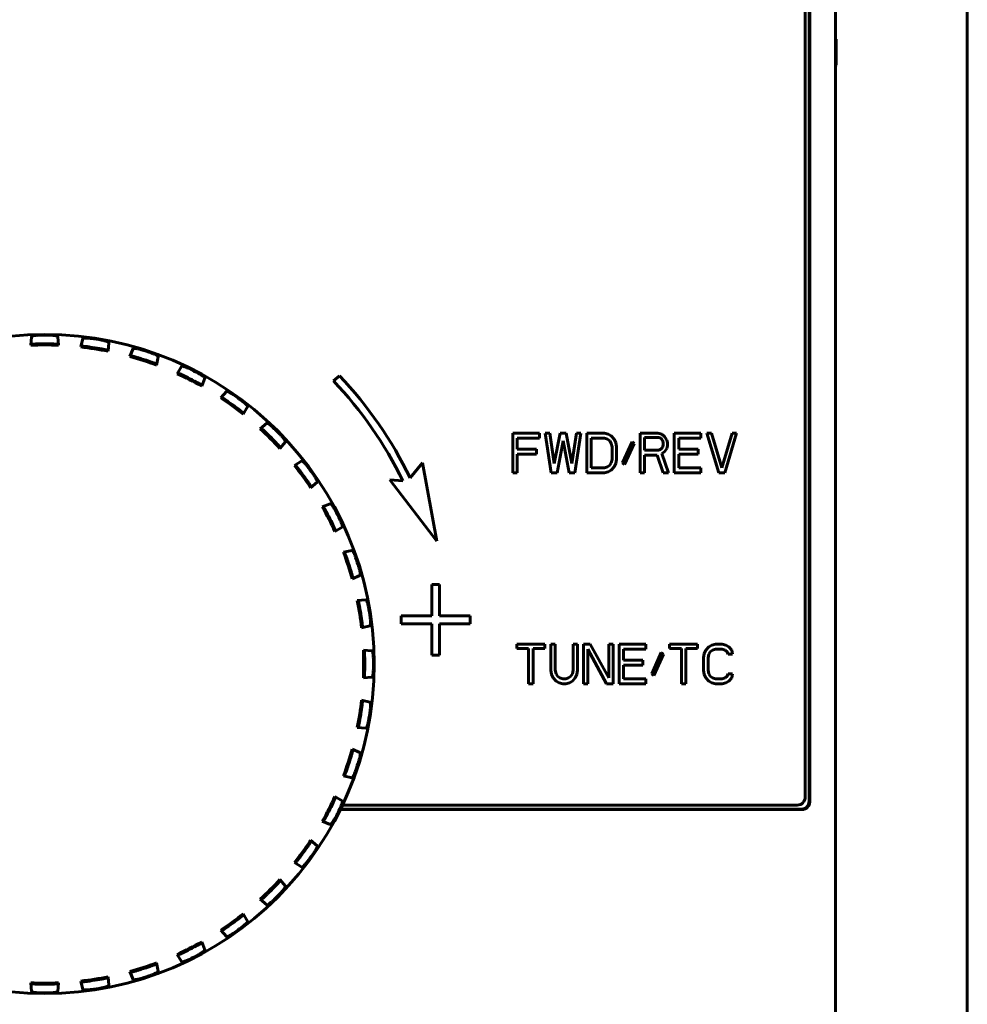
# Model space of a CAD drawing. Header units: millimetres. Extents: x 0 to 594, y 0 to 420.
# Tile 6 of 22: x 176 to 194, y 255 to 273. Entities that reach past the tile are written whole.
import ezdxf

# ---------------------------------------------------------------- set-up
doc = ezdxf.new("R2010")
doc.units = ezdxf.units.MM
doc.linetypes.add('K5LT_BASIC', pattern=[0])
doc.layers.add('Системный слой', color=7, linetype='Continuous')

msp = doc.modelspace()

# ---------------------------------------------------------------- linework, layer by layer
at = {"layer": 'Системный слой', "color": 150, "linetype": 'K5LT_BASIC', "lineweight": 60, "true_color": 0x0080ff}
for p, q in [((194.1177, 232.9625), (194.1177, 290.4625)), ((191.6177, 235.7625), (191.6177, 280.1126)), ((191.0427, 258.4875), (191.0427, 279.5375)), ((191.1177, 258.4125), (191.1177, 279.6126)), ((191.1286, 258.4016), (191.1286, 279.6235)), ((191.6176, 272.8604), (191.6328, 272.8602)), ((191.6177, 272.8677), (191.6328, 272.8602)), ((191.6328, 272.8602), (191.6328, 272.3649)), ((191.6328, 272.3649), (191.6176, 272.3646)), ((191.6177, 272.3574), (191.6328, 272.3649)), ((176.3684, 267.2189), (176.3546, 267.0569)), ((176.8808, 267.0569), (176.8671, 267.2189)), ((177.3423, 267.1815), (177.3034, 267.0236)), ((176.3546, 267.0569), (176.3718, 267.0756)), ((176.8636, 267.0756), (176.8808, 267.0569)), ((177.3034, 267.0236), (177.3233, 267.0394)), ((177.8231, 266.9413), (177.8349, 267.1035)), ((178.2984, 266.9922), (178.2353, 266.8423)), ((177.809, 266.9625), (177.8231, 266.9413)), ((178.2353, 266.8423), (178.2574, 266.8548)), ((178.7727, 266.8381), (178.7358, 266.6797)), ((178.7358, 266.6797), (178.7251, 266.7028)), ((179.1273, 266.5175), (179.2132, 266.6557)), ((179.1512, 266.5264), (179.1273, 266.5175)), ((179.6575, 266.4293), (179.5962, 266.2786)), ((182.2079, 266.4769), (182.0927, 266.3803)), ((179.5962, 266.2786), (179.5893, 266.3031)), ((179.9576, 266.0572), (180.064, 266.1802)), ((179.9826, 266.0622), (179.9576, 266.0572)), ((180.4675, 265.8871), (180.3833, 265.7478)), ((180.3833, 265.7478), (180.3804, 265.7731)), ((180.7056, 265.4726), (180.83, 265.5774)), ((180.7311, 265.4736), (180.7056, 265.4726)), ((186.0005, 265.3875), (185.4943, 265.3875)), ((185.4943, 265.3875), (185.4943, 264.6375)), ((185.5786, 265.2918), (186.0005, 265.2918)), ((185.5786, 265.0843), (185.5786, 265.2918)), ((186.0005, 265.2918), (186.0005, 265.3875)), ((186.1974, 265.3875), (186.113, 265.3875)), ((186.113, 265.3875), (186.2255, 264.6375)), ((186.2818, 264.8131), (186.1974, 265.3875)), ((186.3943, 265.3875), (186.2818, 264.8131)), ((186.5068, 265.3875), (186.3943, 265.3875)), ((186.6193, 264.8131), (186.5068, 265.3875)), ((186.7036, 265.3875), (186.6193, 264.8131)), ((186.6755, 264.6375), (186.788, 265.3875)), ((186.788, 265.3875), (186.7036, 265.3875)), ((186.9005, 265.3875), (186.9005, 264.6375)), ((187.238, 265.3875), (186.9005, 265.3875)), ((186.9849, 265.2918), (187.238, 265.2918)), ((186.9849, 264.7333), (186.9849, 265.2918)), ((187.3083, 265.3716), (187.238, 265.3875)), ((187.238, 265.2918), (187.2943, 265.2758)), ((187.3646, 265.3397), (187.3083, 265.3716)), ((187.4208, 265.2758), (187.3646, 265.3397)), ((187.913, 265.3875), (187.913, 264.6375)), ((188.2505, 265.3875), (187.913, 265.3875)), ((187.9974, 265.0684), (187.9974, 265.3078)), ((187.9974, 265.3078), (188.2646, 265.3078)), ((188.3208, 265.3716), (188.2505, 265.3875)), ((188.2646, 265.3078), (188.3068, 265.2918)), ((188.3068, 265.2918), (188.3349, 265.2599)), ((188.3771, 265.3237), (188.3208, 265.3716)), ((188.4193, 265.2599), (188.3771, 265.3237)), ((189.0661, 265.3875), (188.5599, 265.3875)), ((188.5599, 265.3875), (188.5599, 264.6375)), ((188.6443, 265.2918), (189.0661, 265.2918)), ((188.6443, 265.0843), (188.6443, 265.2918)), ((189.0661, 265.2918), (189.0661, 265.3875)), ((189.1786, 265.3875), (189.4036, 264.6375)), ((189.263, 265.3875), (189.1786, 265.3875)), ((189.4599, 264.7333), (189.263, 265.3875)), ((189.6568, 265.3875), (189.4599, 264.7333)), ((189.5161, 264.6375), (189.7411, 265.3875)), ((189.7411, 265.3875), (189.6568, 265.3875)), ((181.1826, 265.2248), (181.0777, 265.1005)), ((181.0777, 265.1005), (181.0788, 265.1259)), ((186.338, 264.6375), (186.4505, 265.2439)), ((186.4505, 265.2439), (186.563, 264.6375)), ((187.2943, 265.2758), (187.3365, 265.2439)), ((187.3365, 265.2439), (187.3646, 265.1961)), ((187.3646, 265.1961), (187.3786, 265.1322)), ((187.3786, 265.1322), (187.3786, 264.8929)), ((187.449, 265.212), (187.4208, 265.2758)), ((187.463, 265.1322), (187.449, 265.212)), ((187.463, 264.8929), (187.463, 265.1322)), ((187.7583, 265.228), (187.5755, 264.829)), ((187.6177, 264.7971), (187.8005, 265.1961)), ((187.8005, 265.1961), (187.7583, 265.228)), ((188.3349, 265.1163), (188.3068, 265.0843)), ((188.3349, 265.2599), (188.349, 265.212)), ((188.349, 265.1641), (188.3349, 265.1163)), ((188.349, 265.212), (188.349, 265.1641)), ((188.3771, 265.0365), (188.4193, 265.1003)), ((188.4333, 265.212), (188.4193, 265.2599)), ((188.4193, 265.1003), (188.4333, 265.1482)), ((188.4333, 265.1482), (188.4333, 265.212)), ((185.9443, 265.0843), (185.5786, 265.0843)), ((185.5786, 264.9886), (185.9443, 264.9886)), ((185.5786, 264.6375), (185.5786, 264.9886)), ((185.9443, 264.9886), (185.9443, 265.0843)), ((188.2646, 265.0684), (187.9974, 265.0684)), ((187.9974, 264.9726), (188.2365, 264.9726)), ((187.9974, 264.6375), (187.9974, 264.9726)), ((188.2365, 264.9726), (188.349, 264.6375)), ((188.3068, 265.0843), (188.2646, 265.0684)), ((188.3208, 265.0046), (188.3771, 265.0365)), ((188.4474, 264.6375), (188.3208, 265.0046)), ((189.0099, 265.0843), (188.6443, 265.0843)), ((188.6443, 264.7333), (188.6443, 264.9886)), ((188.6443, 264.9886), (189.0099, 264.9886)), ((189.0099, 264.9886), (189.0099, 265.0843)), ((181.353, 264.7782), (181.4922, 264.8623)), ((181.3783, 264.7752), (181.353, 264.7782)), ((183.7827, 264.8241), (183.5477, 264.5441)), ((184.0527, 263.3413), (183.7827, 264.8241)), ((187.238, 264.7333), (186.9849, 264.7333)), ((187.2943, 264.7492), (187.238, 264.7333)), ((187.3365, 264.7812), (187.2943, 264.7492)), ((187.3646, 264.829), (187.3365, 264.7812)), ((187.3786, 264.8929), (187.3646, 264.829)), ((187.3646, 264.6854), (187.4208, 264.7492)), ((187.4208, 264.7492), (187.449, 264.8131)), ((187.449, 264.8131), (187.463, 264.8929)), ((187.5755, 264.829), (187.6177, 264.7971)), ((189.0661, 264.7333), (188.6443, 264.7333)), ((189.0661, 264.6375), (189.0661, 264.7333)), ((185.4943, 264.6375), (185.5786, 264.6375)), ((186.2255, 264.6375), (186.338, 264.6375)), ((186.563, 264.6375), (186.6755, 264.6375)), ((186.9005, 264.6375), (187.238, 264.6375)), ((187.238, 264.6375), (187.3083, 264.6535)), ((187.3083, 264.6535), (187.3646, 264.6854)), ((187.913, 264.6375), (187.9974, 264.6375)), ((188.349, 264.6375), (188.4474, 264.6375)), ((188.5599, 264.6375), (189.0661, 264.6375)), ((189.4036, 264.6375), (189.5161, 264.6375)), ((181.6623, 264.3524), (181.7854, 264.4588)), ((181.6673, 264.3774), (181.6623, 264.3524)), ((183.1619, 264.5056), (184.0527, 263.3413)), ((183.4095, 264.4853), (183.1619, 264.5056)), ((182.0344, 264.0524), (181.8838, 263.9911)), ((181.8838, 263.9911), (181.9083, 263.9842)), ((182.1227, 263.5222), (182.2609, 263.608)), ((182.1315, 263.546), (182.1227, 263.5222)), ((182.4433, 263.1676), (182.2849, 263.1306)), ((182.2849, 263.1306), (182.308, 263.12)), ((182.4475, 262.6301), (182.5974, 262.6933)), ((182.46, 262.6523), (182.4475, 262.6301)), ((184.1056, 262.5212), (183.9598, 262.5212)), ((183.9598, 262.5212), (183.9598, 261.9254)), ((184.1056, 261.9254), (184.1056, 262.5212)), ((182.7087, 262.2297), (182.5465, 262.218)), ((182.5465, 262.218), (182.5676, 262.2039)), ((183.3765, 261.9254), (183.3765, 261.7765)), ((183.9598, 261.9254), (183.3765, 261.9254)), ((184.689, 261.9254), (184.1056, 261.9254)), ((184.689, 261.7765), (184.689, 261.9254)), ((183.3765, 261.7765), (183.9598, 261.7765)), ((183.9598, 261.7765), (183.9598, 261.1808)), ((184.1056, 261.1808), (184.1056, 261.7765)), ((184.1056, 261.7765), (184.689, 261.7765)), ((182.6288, 261.6982), (182.7867, 261.7371)), ((182.6446, 261.7182), (182.6288, 261.6982)), ((185.5716, 261.3875), (185.5716, 261.3078)), ((186.106, 261.3875), (185.5716, 261.3875)), ((186.106, 261.3078), (186.106, 261.3875)), ((186.2185, 261.3875), (186.2185, 260.8929)), ((186.3029, 261.3875), (186.2185, 261.3875)), ((186.3029, 260.8929), (186.3029, 261.3875)), ((186.7247, 261.3875), (186.6404, 261.3875)), ((186.6404, 261.3875), (186.6404, 260.8929)), ((186.7247, 260.8929), (186.7247, 261.3875)), ((186.8372, 261.3875), (186.8372, 260.6375)), ((186.9638, 261.3875), (186.8372, 261.3875)), ((187.3154, 260.7492), (186.9638, 261.3875)), ((187.3997, 261.3875), (187.3154, 261.3875)), ((187.3154, 261.3875), (187.3154, 260.7492)), ((187.3997, 260.6375), (187.3997, 261.3875)), ((187.5122, 261.3875), (187.5122, 260.6375)), ((188.0185, 261.3875), (187.5122, 261.3875)), ((188.0185, 261.2918), (188.0185, 261.3875)), ((188.4685, 261.3875), (188.4685, 261.3078)), ((189.0029, 261.3875), (188.4685, 261.3875)), ((189.0029, 261.3078), (189.0029, 261.3875)), ((189.2701, 261.3716), (189.2138, 261.3397)), ((189.3404, 261.3875), (189.2701, 261.3716)), ((189.4669, 261.3875), (189.3404, 261.3875)), ((189.5372, 261.3716), (189.4669, 261.3875)), ((189.5935, 261.3397), (189.5372, 261.3716)), ((182.662, 261.2757), (182.6807, 261.2584)), ((182.8241, 261.2619), (182.662, 261.2757)), ((183.9598, 261.1808), (184.1056, 261.1808)), ((185.5716, 261.3078), (185.7966, 261.3078)), ((185.7966, 261.3078), (185.7966, 260.6375)), ((185.881, 261.3078), (186.106, 261.3078)), ((185.881, 260.6375), (185.881, 261.3078)), ((186.9216, 261.2918), (187.2732, 260.6375)), ((186.9216, 260.6375), (186.9216, 261.2918)), ((187.5966, 261.2918), (188.0185, 261.2918)), ((187.5966, 261.0843), (187.5966, 261.2918)), ((188.3138, 261.228), (188.131, 260.829)), ((188.1732, 260.7971), (188.356, 261.1961)), ((188.356, 261.1961), (188.3138, 261.228)), ((188.4685, 261.3078), (188.6935, 261.3078)), ((188.6935, 261.3078), (188.6935, 260.6375)), ((188.7779, 260.6375), (188.7779, 261.3078)), ((188.7779, 261.3078), (189.0029, 261.3078)), ((189.1294, 261.212), (189.1154, 261.1322)), ((189.1576, 261.2758), (189.1294, 261.212)), ((189.2138, 261.3397), (189.1576, 261.2758)), ((189.1997, 261.1322), (189.2138, 261.1961)), ((189.2138, 261.1961), (189.2419, 261.2439)), ((189.2419, 261.2439), (189.2841, 261.2758)), ((189.2841, 261.2758), (189.3404, 261.2918)), ((189.3404, 261.2918), (189.4669, 261.2918)), ((189.4669, 261.2918), (189.5232, 261.2758)), ((189.5232, 261.2758), (189.5654, 261.2439)), ((189.5654, 261.2439), (189.5794, 261.1961)), ((189.5794, 261.1961), (189.6638, 261.1961)), ((189.6497, 261.2758), (189.5935, 261.3397)), ((189.6638, 261.1961), (189.6497, 261.2758)), ((187.9622, 261.0843), (187.5966, 261.0843)), ((187.9622, 260.9886), (187.9622, 261.0843)), ((189.1154, 261.1322), (189.1154, 260.8929)), ((189.1997, 260.8929), (189.1997, 261.1322)), ((186.2185, 260.8929), (186.2326, 260.8131)), ((186.2326, 260.8131), (186.2607, 260.7492)), ((186.3169, 260.829), (186.3029, 260.8929)), ((186.3451, 260.7812), (186.3169, 260.829)), ((186.6263, 260.829), (186.5982, 260.7812)), ((186.6404, 260.8929), (186.6263, 260.829)), ((186.6826, 260.7492), (186.7107, 260.8131)), ((186.7107, 260.8131), (186.7247, 260.8929)), ((187.5966, 260.9886), (187.9622, 260.9886)), ((187.5966, 260.7333), (187.5966, 260.9886)), ((188.131, 260.829), (188.1732, 260.7971)), ((189.1154, 260.8929), (189.1294, 260.8131)), ((189.1294, 260.8131), (189.1576, 260.7492)), ((189.2138, 260.829), (189.1997, 260.8929)), ((189.2419, 260.7812), (189.2138, 260.829)), ((189.5794, 260.829), (189.5654, 260.7812)), ((189.6638, 260.829), (189.5794, 260.829)), ((189.6497, 260.7492), (189.6638, 260.829)), ((182.662, 260.7494), (182.6807, 260.7667)), ((182.8241, 260.7632), (182.662, 260.7494)), ((185.7966, 260.6375), (185.881, 260.6375)), ((186.2607, 260.7492), (186.3169, 260.6854)), ((186.3169, 260.6854), (186.3732, 260.6535)), ((186.3872, 260.7492), (186.3451, 260.7812)), ((186.3732, 260.6535), (186.4435, 260.6375)), ((186.4435, 260.7333), (186.3872, 260.7492)), ((186.4997, 260.7333), (186.4435, 260.7333)), ((186.4435, 260.6375), (186.4997, 260.6375)), ((186.556, 260.7492), (186.4997, 260.7333)), ((186.4997, 260.6375), (186.5701, 260.6535)), ((186.5982, 260.7812), (186.556, 260.7492)), ((186.5701, 260.6535), (186.6263, 260.6854)), ((186.6263, 260.6854), (186.6826, 260.7492)), ((186.8372, 260.6375), (186.9216, 260.6375)), ((187.2732, 260.6375), (187.3997, 260.6375)), ((187.5122, 260.6375), (188.0185, 260.6375)), ((188.0185, 260.7333), (187.5966, 260.7333)), ((188.0185, 260.6375), (188.0185, 260.7333)), ((188.6935, 260.6375), (188.7779, 260.6375)), ((189.1576, 260.7492), (189.2138, 260.6854)), ((189.2138, 260.6854), (189.2701, 260.6535)), ((189.2841, 260.7492), (189.2419, 260.7812)), ((189.2701, 260.6535), (189.3404, 260.6375)), ((189.3404, 260.7333), (189.2841, 260.7492)), ((189.4669, 260.7333), (189.3404, 260.7333)), ((189.3404, 260.6375), (189.4669, 260.6375)), ((189.5232, 260.7492), (189.4669, 260.7333)), ((189.4669, 260.6375), (189.5372, 260.6535)), ((189.5654, 260.7812), (189.5232, 260.7492)), ((189.5372, 260.6535), (189.5935, 260.6854)), ((189.5935, 260.6854), (189.6497, 260.7492)), ((182.6446, 260.3069), (182.6288, 260.3269)), ((182.6288, 260.3269), (182.7867, 260.2879)), ((182.5465, 259.8071), (182.5676, 259.8212)), ((182.7087, 259.7954), (182.5465, 259.8071)), ((182.46, 259.3728), (182.4475, 259.395)), ((182.4475, 259.395), (182.5974, 259.3318)), ((182.2849, 258.8945), (182.308, 258.9051)), ((182.4433, 258.8575), (182.2849, 258.8945)), ((182.1227, 258.5029), (182.2609, 258.4171)), ((182.1315, 258.4791), (182.1227, 258.5029)), ((182.2248, 258.2516), (190.9786, 258.2516)), ((182.2302, 258.2625), (190.9677, 258.2625)), ((182.2663, 258.3375), (190.8927, 258.3375)), ((181.8838, 258.034), (181.9083, 258.0409)), ((182.0344, 257.9727), (181.8838, 258.034)), ((181.6673, 257.6477), (181.6623, 257.6726)), ((181.6623, 257.6726), (181.7854, 257.5662)), ((181.3783, 257.2499), (181.353, 257.2469)), ((181.353, 257.2469), (181.4922, 257.1628)), ((181.0777, 256.9246), (181.0788, 256.8992)), ((181.1826, 256.8003), (181.0777, 256.9246)), ((180.7311, 256.5515), (180.7056, 256.5525)), ((180.7056, 256.5525), (180.83, 256.4476)), ((180.3833, 256.2772), (180.3804, 256.252)), ((180.4675, 256.138), (180.3833, 256.2772)), ((179.9576, 255.9679), (180.064, 255.8449)), ((179.9826, 255.9629), (179.9576, 255.9679)), ((179.5962, 255.7465), (179.5893, 255.722)), ((179.6575, 255.5958), (179.5962, 255.7465)), ((179.1512, 255.4987), (179.1273, 255.5076)), ((179.1273, 255.5076), (179.2132, 255.3694)), ((178.7358, 255.3454), (178.7251, 255.3222)), ((178.7727, 255.187), (178.7358, 255.3454)), ((177.809, 255.0626), (177.8231, 255.0838)), ((177.8231, 255.0838), (177.8349, 254.9216)), ((178.2984, 255.0329), (178.2353, 255.1827)), ((178.2353, 255.1827), (178.2574, 255.1703)), ((176.3684, 254.8061), (176.3546, 254.9682)), ((176.3546, 254.9682), (176.3718, 254.9495)), ((176.8636, 254.9495), (176.8808, 254.9682)), ((176.8808, 254.9682), (176.8671, 254.8061)), ((177.3034, 255.0015), (177.3233, 254.9857)), ((177.3423, 254.8435), (177.3034, 255.0015))]:
    msp.add_line(p, q, dxfattribs=at)
msp.add_circle((176.6177, 261.0125), 6.25, dxfattribs=at)
for centre, radius, start, end in [((176.6177, 261.0125), 6.2349, 89.07132, 90.92868), ((176.6177, 261.0125), 6.2349, 80.07132, 81.92868), ((176.6177, 261.0125), 6.05, 87.50735, 92.49265), ((176.6177, 261.0125), 6.0706, 89.08355, 90.91645), ((176.6177, 261.0125), 6.05, 78.50735, 83.49265), ((176.6177, 261.0125), 6.0706, 80.08355, 81.91645), ((176.6177, 261.0125), 6.2349, 71.07132, 72.92868), ((176.6177, 261.0125), 6.05, 69.50735, 74.49265), ((176.6177, 261.0125), 6.0706, 71.08355, 72.91645), ((176.6177, 261.0125), 6.2349, 62.07132, 63.92868), ((176.6177, 261.0125), 6.05, 60.50735, 65.49265), ((176.6177, 261.0125), 6.0706, 62.08355, 63.91645), ((176.7277, 261.2474), 7.575, 25.79852, 43.6598), ((176.7277, 261.2474), 7.425, 25.85465, 43.73384), ((176.6177, 261.0125), 6.05, 51.50735, 56.49265), ((176.6177, 261.0125), 6.2349, 53.07132, 54.92868), ((176.6177, 261.0125), 6.0706, 53.08355, 54.91645), ((176.6177, 261.0125), 6.05, 42.50735, 47.49265), ((176.6177, 261.0125), 6.2349, 44.07132, 45.92868), ((176.6177, 261.0125), 6.0706, 44.08355, 45.91645), ((176.6177, 261.0125), 6.05, 33.50735, 38.49265), ((176.6177, 261.0125), 6.2349, 35.07132, 36.92868), ((176.6177, 261.0125), 6.0706, 35.08355, 36.91645), ((176.6177, 261.0125), 6.05, 24.50735, 29.49265), ((176.6177, 261.0125), 6.0706, 26.08355, 27.91645), ((176.6177, 261.0125), 6.2349, 26.07132, 27.92868), ((176.6177, 261.0125), 6.05, 15.50735, 20.49265), ((176.6177, 261.0125), 6.0706, 17.08355, 18.91645), ((176.6177, 261.0125), 6.2349, 17.07132, 18.92868), ((176.6177, 261.0125), 6.05, 6.50735, 11.49265), ((176.6177, 261.0125), 6.0706, 8.08355, 9.91645), ((176.6177, 261.0125), 6.2349, 8.07132, 9.92868), ((176.6177, 261.0125), 6.05, 357.50735, 2.49265), ((176.6177, 261.0125), 6.0706, 359.08355, 0.91645), ((176.6177, 261.0125), 6.2349, 359.07132, 0.92868), ((176.6177, 261.0125), 6.05, 348.50735, 353.49265), ((176.6177, 261.0125), 6.0706, 350.08355, 351.91645), ((176.6177, 261.0125), 6.2349, 350.07132, 351.92868), ((176.6177, 261.0125), 6.05, 339.50735, 344.49265), ((176.6177, 261.0125), 6.0706, 341.08355, 342.91645), ((176.6177, 261.0125), 6.2349, 341.07132, 342.92868), ((176.6177, 261.0125), 6.05, 330.50735, 335.49265), ((190.8927, 258.4875), 0.15, 270, 0), ((176.6177, 261.0125), 6.0706, 332.08355, 333.91645), ((176.6177, 261.0125), 6.2349, 332.07132, 333.92868), ((176.6177, 261.0125), 6.05, 324, 326.49265), ((176.6177, 261.0125), 6.05, 321.50735, 324), ((176.6177, 261.0125), 6.0706, 323.08355, 324.91645), ((176.6177, 261.0125), 6.2349, 323.07132, 324), ((176.6177, 261.0125), 6.2349, 324, 324.92868), ((176.6177, 261.0125), 6.05, 312.50735, 317.49265), ((176.6177, 261.0125), 6.0706, 314.08355, 315.91645), ((176.6177, 261.0125), 6.2349, 314.07132, 315.92868), ((176.6177, 261.0125), 6.05, 303.50735, 308.49265), ((176.6177, 261.0125), 6.0706, 305.08355, 306.91645), ((176.6177, 261.0125), 6.2349, 305.07132, 306.92868), ((176.6177, 261.0125), 6.05, 294.50735, 299.49265), ((176.6177, 261.0125), 6.0706, 296.08355, 297.91645), ((176.6177, 261.0125), 6.2349, 296.07132, 297.92868), ((176.6177, 261.0125), 6.05, 285.50735, 290.49265), ((176.6177, 261.0125), 6.0706, 287.08355, 288.91645), ((176.6177, 261.0125), 6.05, 276.50735, 281.49265), ((176.6177, 261.0125), 6.0706, 278.08355, 279.91645), ((176.6177, 261.0125), 6.2349, 287.07132, 288.92868), ((176.6177, 261.0125), 6.05, 267.50735, 272.49265), ((176.6177, 261.0125), 6.0706, 269.08355, 270.91645), ((176.6177, 261.0125), 6.2349, 278.07132, 279.92868), ((176.6177, 261.0125), 6.2349, 269.07132, 270.92868)]:
    msp.add_arc(centre, radius, start, end, dxfattribs=at)
for points in [[(176.3684, 267.2189), (176.3685, 267.2202), (176.37, 267.2228), (176.3754, 267.2264), (176.3832, 267.2297), (176.393, 267.2328), (176.4046, 267.2357), (176.4183, 267.2384), (176.4343, 267.2409), (176.4525, 267.243), (176.4724, 267.2448), (176.4946, 267.2461), (176.5093, 267.2465), (176.5167, 267.2467)], [(176.7188, 267.2467), (176.7262, 267.2465), (176.7408, 267.2461), (176.7631, 267.2448), (176.7829, 267.243), (176.8011, 267.2409), (176.8172, 267.2384), (176.8308, 267.2357), (176.8425, 267.2328), (176.8523, 267.2297), (176.86, 267.2264), (176.8654, 267.2228), (176.867, 267.2202), (176.8671, 267.2189)], [(177.3423, 267.1815), (177.3426, 267.1828), (177.3446, 267.1851), (177.3504, 267.1878), (177.3586, 267.1899), (177.3688, 267.1914), (177.3807, 267.1924), (177.3946, 267.1929), (177.4109, 267.1929), (177.4292, 267.1922), (177.4492, 267.1908), (177.4712, 267.1886), (177.4858, 267.1868), (177.4931, 267.1857)], [(177.6927, 267.1541), (177.7, 267.1528), (177.7144, 267.1501), (177.7362, 267.1453), (177.7556, 267.1405), (177.7731, 267.1355), (177.7886, 267.1305), (177.8017, 267.1257), (177.8128, 267.1211), (177.822, 267.1165), (177.8291, 267.112), (177.8339, 267.1076), (177.835, 267.1048), (177.8349, 267.1035)], [(176.5206, 267.0824), (176.5119, 267.0823), (176.4949, 267.0819), (176.4692, 267.0812), (176.4457, 267.0804), (176.4248, 267.0795), (176.4076, 267.0786), (176.3934, 267.0778), (176.3821, 267.0769), (176.3743, 267.0762), (176.372, 267.0758), (176.3718, 267.0756)], [(176.8636, 267.0756), (176.8634, 267.0758), (176.8611, 267.0762), (176.8533, 267.0769), (176.842, 267.0778), (176.8278, 267.0786), (176.8105, 267.0795), (176.7897, 267.0804), (176.7664, 267.0812), (176.7405, 267.0819), (176.7235, 267.0823), (176.7148, 267.0824)], [(177.4713, 267.0229), (177.4628, 267.0241), (177.4458, 267.0264), (177.4203, 267.0297), (177.397, 267.0326), (177.3763, 267.035), (177.3591, 267.0368), (177.345, 267.0382), (177.3337, 267.0391), (177.3259, 267.0396), (177.3235, 267.0395), (177.3233, 267.0394)], [(177.809, 266.9625), (177.8089, 266.9627), (177.8067, 266.9635), (177.7991, 266.9654), (177.7881, 266.968), (177.7742, 266.9711), (177.7572, 266.9747), (177.7368, 266.9788), (177.7139, 266.9833), (177.6885, 266.988), (177.6717, 266.991), (177.6631, 266.9925)], [(178.2984, 266.9922), (178.2989, 266.9934), (178.3012, 266.9954), (178.3074, 266.9972), (178.3159, 266.9979), (178.3261, 266.9978), (178.3381, 266.997), (178.3519, 266.9953), (178.3679, 266.9927), (178.386, 266.9891), (178.4055, 266.9847), (178.4269, 266.9791), (178.4409, 266.975), (178.448, 266.9728)], [(178.4011, 266.8153), (178.3928, 266.8179), (178.3764, 266.8228), (178.3518, 266.8301), (178.3292, 266.8366), (178.3091, 266.8422), (178.2924, 266.8467), (178.2786, 266.8502), (178.2677, 266.8529), (178.26, 266.8546), (178.2577, 266.8549), (178.2574, 266.8548)], [(178.7727, 266.8381), (178.773, 266.8394), (178.7724, 266.8423), (178.7684, 266.8474), (178.762, 266.853), (178.7536, 266.8589), (178.7435, 266.8652), (178.7313, 266.872), (178.7168, 266.8793), (178.7001, 266.8871), (178.6817, 266.8949), (178.6611, 266.9029), (178.6473, 266.9079), (178.6403, 266.9103)], [(178.5857, 266.7553), (178.5939, 266.7525), (178.6101, 266.7469), (178.6343, 266.7383), (178.6564, 266.7303), (178.6759, 266.723), (178.6921, 266.7168), (178.7053, 266.7116), (178.7158, 266.7073), (178.723, 266.7042), (178.725, 266.7031), (178.7251, 266.7028)], [(179.3579, 266.6131), (179.3513, 266.6163), (179.338, 266.6226), (179.3176, 266.6315), (179.2991, 266.639), (179.2819, 266.6453), (179.2665, 266.6503), (179.2531, 266.6542), (179.2414, 266.6569), (179.2313, 266.6586), (179.2228, 266.6591), (179.2164, 266.6584), (179.2139, 266.6568), (179.2132, 266.6557)], [(179.1512, 266.5264), (179.1514, 266.5265), (179.1537, 266.5258), (179.161, 266.5229), (179.1714, 266.5185), (179.1845, 266.5128), (179.2003, 266.5058), (179.2192, 266.4971), (179.2404, 266.4873), (179.2637, 266.4762), (179.2791, 266.4687), (179.2869, 266.4649)], [(179.6575, 266.4293), (179.658, 266.4305), (179.6578, 266.4335), (179.6547, 266.4391), (179.6492, 266.4456), (179.6419, 266.4528), (179.6329, 266.4606), (179.6219, 266.4692), (179.6087, 266.4787), (179.5935, 266.489), (179.5765, 266.4996), (179.5574, 266.5108), (179.5446, 266.5178), (179.538, 266.5213)], [(179.4599, 266.3767), (179.4675, 266.3727), (179.4826, 266.3646), (179.5052, 266.3523), (179.5257, 266.341), (179.5439, 266.3307), (179.5589, 266.3221), (179.5711, 266.3149), (179.5808, 266.309), (179.5874, 266.3048), (179.5893, 266.3034), (179.5893, 266.3031)], [(179.9826, 266.0622), (179.9828, 266.0622), (179.9849, 266.0612), (179.9917, 266.0572), (180.0013, 266.0513), (180.0133, 266.0436), (180.0278, 266.0341), (180.0452, 266.0226), (180.0645, 266.0096), (180.0858, 265.995), (180.0998, 265.9852), (180.1069, 265.9802)], [(180.2003, 266.1154), (180.1942, 266.1197), (180.1821, 266.1279), (180.1633, 266.14), (180.1462, 266.1502), (180.1303, 266.1591), (180.1158, 266.1666), (180.1032, 266.1724), (180.0921, 266.177), (180.0823, 266.1802), (180.0741, 266.1821), (180.0676, 266.1823), (180.0649, 266.1812), (180.064, 266.1802)], [(180.264, 265.8661), (180.271, 265.8609), (180.2846, 265.8506), (180.305, 265.8349), (180.3235, 265.8204), (180.3398, 265.8075), (180.3532, 265.7966), (180.3642, 265.7876), (180.3729, 265.7803), (180.3788, 265.7751), (180.3804, 265.7734), (180.3804, 265.7731)], [(180.4675, 265.8871), (180.4682, 265.8882), (180.4684, 265.8912), (180.4662, 265.8972), (180.4618, 265.9045), (180.4557, 265.9127), (180.448, 265.9219), (180.4385, 265.9321), (180.427, 265.9436), (180.4136, 265.956), (180.3985, 265.9691), (180.3813, 265.9833), (180.3697, 265.9922), (180.3638, 265.9966)], [(180.7311, 265.4736), (180.7313, 265.4736), (180.7332, 265.4723), (180.7393, 265.4673), (180.7479, 265.4599), (180.7585, 265.4505), (180.7714, 265.4389), (180.7867, 265.4248), (180.8038, 265.4089), (180.8226, 265.3911), (180.8349, 265.3793), (180.8411, 265.3732)], [(180.9544, 265.4922), (180.9491, 265.4973), (180.9385, 265.5074), (180.9218, 265.5222), (180.9065, 265.535), (180.8921, 265.5463), (180.879, 265.5559), (180.8674, 265.5637), (180.8572, 265.5699), (180.8481, 265.5746), (180.8402, 265.5778), (180.8339, 265.579), (180.831, 265.5783), (180.83, 265.5774)], [(181.1826, 265.2248), (181.1835, 265.2258), (181.1842, 265.2287), (181.1829, 265.2351), (181.1798, 265.2429), (181.175, 265.252), (181.1688, 265.2623), (181.1611, 265.2738), (181.1515, 265.2869), (181.1401, 265.3014), (181.1273, 265.3167), (181.1126, 265.3332), (181.1025, 265.3439), (181.0974, 265.3493)], [(180.9784, 265.2359), (180.9844, 265.2297), (180.9963, 265.2174), (181.014, 265.1987), (181.03, 265.1815), (181.0441, 265.1662), (181.0557, 265.1533), (181.0651, 265.1427), (181.0725, 265.1341), (181.0775, 265.1281), (181.0788, 265.1261), (181.0788, 265.1259)], [(181.3783, 264.7752), (181.3785, 264.7752), (181.3802, 264.7736), (181.3854, 264.7677), (181.3927, 264.7591), (181.4018, 264.7481), (181.4127, 264.7346), (181.4256, 264.7183), (181.44, 264.6999), (181.4557, 264.6794), (181.4661, 264.6658), (181.4713, 264.6589)], [(181.6018, 264.7586), (181.5974, 264.7645), (181.5884, 264.7761), (181.5743, 264.7934), (181.5612, 264.8084), (181.5487, 264.8218), (181.5373, 264.8333), (181.5271, 264.8428), (181.5179, 264.8506), (181.5097, 264.8567), (181.5024, 264.861), (181.4963, 264.8632), (181.4933, 264.863), (181.4922, 264.8623)], [(181.7206, 264.5951), (181.7249, 264.5891), (181.7331, 264.577), (181.7451, 264.5582), (181.7554, 264.541), (181.7643, 264.5251), (181.7717, 264.5106), (181.7776, 264.498), (181.7821, 264.4869), (181.7854, 264.4772), (181.7873, 264.4689), (181.7875, 264.4625), (181.7864, 264.4597), (181.7854, 264.4588)], [(181.6673, 264.3774), (181.6674, 264.3776), (181.6664, 264.3797), (181.6624, 264.3865), (181.6564, 264.3961), (181.6488, 264.4081), (181.6393, 264.4226), (181.6278, 264.44), (181.6147, 264.4594), (181.6001, 264.4807), (181.5904, 264.4947), (181.5854, 264.5018)], [(181.9819, 263.8547), (181.9779, 263.8624), (181.9698, 263.8774), (181.9575, 263.9), (181.9461, 263.9206), (181.9359, 263.9387), (181.9272, 263.9537), (181.92, 263.966), (181.9142, 263.9756), (181.9099, 263.9823), (181.9085, 263.9841), (181.9083, 263.9842)], [(182.0344, 264.0524), (182.0357, 264.0529), (182.0386, 264.0526), (182.0443, 264.0495), (182.0508, 264.0441), (182.058, 264.0367), (182.0658, 264.0277), (182.0744, 264.0168), (182.0839, 264.0036), (182.0941, 263.9883), (182.1048, 263.9713), (182.1159, 263.9523), (182.123, 263.9394), (182.1265, 263.9328)], [(182.1315, 263.546), (182.1316, 263.5463), (182.131, 263.5485), (182.1281, 263.5558), (182.1237, 263.5662), (182.118, 263.5793), (182.1109, 263.5951), (182.1023, 263.614), (182.0924, 263.6352), (182.0813, 263.6585), (182.0739, 263.6739), (182.0701, 263.6817)], [(182.2182, 263.7527), (182.2215, 263.7461), (182.2277, 263.7329), (182.2367, 263.7124), (182.2441, 263.6939), (182.2504, 263.6768), (182.2555, 263.6613), (182.2593, 263.6479), (182.2621, 263.6362), (182.2637, 263.6261), (182.2643, 263.6177), (182.2635, 263.6112), (182.262, 263.6087), (182.2609, 263.608)], [(182.3605, 262.9806), (182.3577, 262.9888), (182.3521, 263.0049), (182.3435, 263.0291), (182.3354, 263.0512), (182.3281, 263.0708), (182.322, 263.0869), (182.3168, 263.1001), (182.3125, 263.1106), (182.3094, 263.1178), (182.3082, 263.1199), (182.308, 263.12)], [(182.4433, 263.1676), (182.4446, 263.1679), (182.4475, 263.1672), (182.4526, 263.1632), (182.4581, 263.1568), (182.4641, 263.1485), (182.4704, 263.1383), (182.4772, 263.1261), (182.4845, 263.1116), (182.4922, 263.095), (182.5, 263.0767), (182.5081, 263.0559), (182.5131, 263.0421), (182.5155, 263.0351)], [(182.46, 262.6523), (182.4601, 262.6525), (182.4598, 262.6548), (182.4581, 262.6625), (182.4554, 262.6735), (182.4518, 262.6873), (182.4473, 262.704), (182.4417, 262.724), (182.4353, 262.7465), (182.428, 262.7713), (182.423, 262.7876), (182.4205, 262.7959)], [(182.5779, 262.8429), (182.5801, 262.8358), (182.5842, 262.8218), (182.5899, 262.8002), (182.5943, 262.7807), (182.5979, 262.7628), (182.6005, 262.7467), (182.6021, 262.7329), (182.603, 262.721), (182.6031, 262.7107), (182.6023, 262.7023), (182.6006, 262.696), (182.5986, 262.6938), (182.5974, 262.6933)], [(182.5976, 262.058), (182.5962, 262.0665), (182.5932, 262.0833), (182.5884, 262.1086), (182.584, 262.1317), (182.5798, 262.1521), (182.5762, 262.169), (182.5732, 262.1829), (182.5706, 262.1939), (182.5686, 262.2015), (182.5678, 262.2037), (182.5676, 262.2039)], [(182.7087, 262.2297), (182.71, 262.2298), (182.7128, 262.2287), (182.7172, 262.2239), (182.7217, 262.2168), (182.7263, 262.2076), (182.7309, 262.1966), (182.7357, 262.1835), (182.7406, 262.168), (182.7457, 262.1503), (182.7505, 262.1309), (182.7553, 262.1093), (182.758, 262.0949), (182.7593, 262.0876)], [(182.6446, 261.7182), (182.6447, 261.7184), (182.6448, 261.7207), (182.6443, 261.7285), (182.6434, 261.7398), (182.642, 261.754), (182.6401, 261.7712), (182.6378, 261.7919), (182.6349, 261.8151), (182.6316, 261.8407), (182.6292, 261.8576), (182.628, 261.8662)], [(182.7909, 261.888), (182.7919, 261.8806), (182.7938, 261.8661), (182.796, 261.8439), (182.7973, 261.824), (182.798, 261.8058), (182.7981, 261.7895), (182.7976, 261.7756), (182.7966, 261.7636), (182.795, 261.7535), (182.793, 261.7453), (182.7903, 261.7394), (182.788, 261.7375), (182.7867, 261.7371)], [(182.6876, 261.1096), (182.6874, 261.1183), (182.6871, 261.1354), (182.6864, 261.1611), (182.6856, 261.1845), (182.6847, 261.2054), (182.6838, 261.2227), (182.6829, 261.2368), (182.6821, 261.2481), (182.6814, 261.256), (182.6809, 261.2582), (182.6807, 261.2584)], [(182.8241, 261.2619), (182.8254, 261.2618), (182.828, 261.2602), (182.8316, 261.2549), (182.8349, 261.2471), (182.838, 261.2373), (182.8408, 261.2257), (182.8435, 261.212), (182.846, 261.1959), (182.8482, 261.1777), (182.85, 261.1577), (182.8513, 261.1357), (182.8517, 261.121), (182.8518, 261.1136)], [(182.6876, 260.9154), (182.6874, 260.9068), (182.6871, 260.8897), (182.6864, 260.864), (182.6856, 260.8405), (182.6847, 260.8197), (182.6838, 260.8024), (182.6829, 260.7882), (182.6821, 260.777), (182.6814, 260.7691), (182.6809, 260.7668), (182.6807, 260.7667)], [(182.8241, 260.7632), (182.8254, 260.7633), (182.828, 260.7648), (182.8316, 260.7702), (182.8349, 260.778), (182.838, 260.7878), (182.8408, 260.7994), (182.8435, 260.813), (182.846, 260.8291), (182.8482, 260.8474), (182.85, 260.8673), (182.8513, 260.8894), (182.8517, 260.904), (182.8518, 260.9115)], [(182.6446, 260.3069), (182.6447, 260.3067), (182.6448, 260.3044), (182.6443, 260.2965), (182.6434, 260.2853), (182.642, 260.2711), (182.6401, 260.2539), (182.6378, 260.2332), (182.6349, 260.21), (182.6316, 260.1844), (182.6292, 260.1675), (182.628, 260.1589)], [(182.7909, 260.1371), (182.7919, 260.1444), (182.7938, 260.159), (182.796, 260.1812), (182.7973, 260.2011), (182.798, 260.2193), (182.7981, 260.2356), (182.7976, 260.2495), (182.7966, 260.2615), (182.795, 260.2716), (182.793, 260.2798), (182.7903, 260.2857), (182.788, 260.2876), (182.7867, 260.2879)], [(182.5976, 259.9671), (182.5962, 259.9586), (182.5932, 259.9417), (182.5884, 259.9165), (182.584, 259.8934), (182.5798, 259.873), (182.5762, 259.8561), (182.5732, 259.8422), (182.5706, 259.8312), (182.5686, 259.8236), (182.5678, 259.8214), (182.5676, 259.8212)], [(182.7087, 259.7954), (182.71, 259.7953), (182.7128, 259.7964), (182.7172, 259.8011), (182.7217, 259.8083), (182.7263, 259.8175), (182.7309, 259.8285), (182.7357, 259.8416), (182.7406, 259.8571), (182.7457, 259.8748), (182.7505, 259.8942), (182.7553, 259.9158), (182.758, 259.9302), (182.7593, 259.9375)], [(182.46, 259.3728), (182.4601, 259.3726), (182.4598, 259.3703), (182.4581, 259.3626), (182.4554, 259.3516), (182.4518, 259.3378), (182.4473, 259.3211), (182.4417, 259.3011), (182.4353, 259.2786), (182.428, 259.2538), (182.423, 259.2375), (182.4205, 259.2292)], [(182.5779, 259.1822), (182.5801, 259.1893), (182.5842, 259.2033), (182.5899, 259.2249), (182.5943, 259.2444), (182.5979, 259.2623), (182.6005, 259.2783), (182.6021, 259.2922), (182.603, 259.3041), (182.6031, 259.3144), (182.6023, 259.3228), (182.6006, 259.329), (182.5986, 259.3313), (182.5974, 259.3318)], [(182.3605, 259.0445), (182.3577, 259.0363), (182.3521, 259.0202), (182.3435, 258.9959), (182.3354, 258.9739), (182.3281, 258.9543), (182.322, 258.9382), (182.3168, 258.925), (182.3125, 258.9145), (182.3094, 258.9073), (182.3082, 258.9052), (182.308, 258.9051)], [(182.4433, 258.8575), (182.4446, 258.8572), (182.4475, 258.8579), (182.4526, 258.8619), (182.4581, 258.8683), (182.4641, 258.8766), (182.4704, 258.8868), (182.4772, 258.899), (182.4845, 258.9135), (182.4922, 258.9301), (182.5, 258.9484), (182.5081, 258.9692), (182.5131, 258.983), (182.5155, 258.99)], [(182.1315, 258.4791), (182.1316, 258.4788), (182.131, 258.4766), (182.1281, 258.4693), (182.1237, 258.4588), (182.118, 258.4458), (182.1109, 258.43), (182.1023, 258.411), (182.0924, 258.3899), (182.0813, 258.3665), (182.0739, 258.3512), (182.0701, 258.3434)], [(182.2182, 258.2724), (182.2215, 258.279), (182.2277, 258.2922), (182.2367, 258.3127), (182.2441, 258.3312), (182.2504, 258.3483), (182.2555, 258.3638), (182.2593, 258.3772), (182.2621, 258.3889), (182.2637, 258.399), (182.2643, 258.4074), (182.2635, 258.4138), (182.262, 258.4164), (182.2609, 258.4171)], [(190.9677, 258.2625), (191.0177, 258.2625), (191.0799, 258.3004), (191.1177, 258.3625), (191.1177, 258.4125)], [(191.1286, 258.4016), (191.1286, 258.3516), (191.0908, 258.2895), (191.0286, 258.2516), (190.9786, 258.2516)], [(181.9819, 258.1704), (181.9779, 258.1627), (181.9698, 258.1476), (181.9575, 258.1251), (181.9461, 258.1045), (181.9359, 258.0864), (181.9272, 258.0714), (181.92, 258.0591), (181.9142, 258.0495), (181.9099, 258.0428), (181.9085, 258.041), (181.9083, 258.0409)], [(182.0344, 257.9727), (182.0357, 257.9722), (182.0386, 257.9724), (182.0443, 257.9756), (182.0508, 257.981), (182.058, 257.9883), (182.0658, 257.9974), (182.0744, 258.0083), (182.0839, 258.0215), (182.0941, 258.0368), (182.1048, 258.0538), (182.1159, 258.0728), (182.123, 258.0857), (182.1265, 258.0923)], [(181.6673, 257.6477), (181.6674, 257.6475), (181.6664, 257.6453), (181.6624, 257.6386), (181.6564, 257.6289), (181.6488, 257.617), (181.6393, 257.6024), (181.6278, 257.5851), (181.6147, 257.5657), (181.6001, 257.5444), (181.5904, 257.5304), (181.5854, 257.5233)], [(181.7206, 257.43), (181.7249, 257.436), (181.7331, 257.4481), (181.7451, 257.4669), (181.7554, 257.484), (181.7643, 257.5), (181.7717, 257.5145), (181.7776, 257.5271), (181.7821, 257.5382), (181.7854, 257.5479), (181.7873, 257.5562), (181.7875, 257.5626), (181.7864, 257.5654), (181.7854, 257.5662)], [(181.3783, 257.2499), (181.3785, 257.2499), (181.3802, 257.2515), (181.3854, 257.2574), (181.3927, 257.266), (181.4018, 257.277), (181.4127, 257.2905), (181.4256, 257.3068), (181.44, 257.3252), (181.4557, 257.3457), (181.4661, 257.3593), (181.4713, 257.3662)], [(180.9784, 256.7892), (180.9844, 256.7954), (180.9963, 256.8077), (181.014, 256.8264), (181.03, 256.8435), (181.0441, 256.8589), (181.0557, 256.8717), (181.0651, 256.8824), (181.0725, 256.8909), (181.0775, 256.897), (181.0788, 256.8989), (181.0788, 256.8992)], [(180.7311, 256.5515), (180.7313, 256.5515), (180.7332, 256.5528), (180.7393, 256.5578), (180.7479, 256.5652), (180.7585, 256.5746), (180.7714, 256.5862), (180.7867, 256.6003), (180.8038, 256.6162), (180.8226, 256.634), (180.8349, 256.6458), (180.8411, 256.6518)], [(180.264, 256.159), (180.271, 256.1642), (180.2846, 256.1745), (180.305, 256.1902), (180.3235, 256.2046), (180.3398, 256.2176), (180.3532, 256.2285), (180.3642, 256.2375), (180.3729, 256.2448), (180.3788, 256.25), (180.3804, 256.2517), (180.3804, 256.252)], [(179.9826, 255.9629), (179.9828, 255.9629), (179.9849, 255.9639), (179.9917, 255.9679), (180.0013, 255.9738), (180.0133, 255.9815), (180.0278, 255.9909), (180.0452, 256.0024), (180.0645, 256.0155), (180.0858, 256.0301), (180.0998, 256.0399), (180.1069, 256.0448)], [(179.4599, 255.6483), (179.4675, 255.6524), (179.4826, 255.6605), (179.5052, 255.6727), (179.5257, 255.6841), (179.5439, 255.6944), (179.5589, 255.703), (179.5711, 255.7102), (179.5808, 255.7161), (179.5874, 255.7203), (179.5893, 255.7217), (179.5893, 255.722)], [(179.1512, 255.4987), (179.1514, 255.4986), (179.1537, 255.4993), (179.161, 255.5022), (179.1714, 255.5066), (179.1845, 255.5122), (179.2003, 255.5193), (179.2192, 255.5279), (179.2404, 255.5378), (179.2637, 255.5489), (179.2791, 255.5564), (179.2869, 255.5602)], [(178.4011, 255.2098), (178.3928, 255.2072), (178.3764, 255.2022), (178.3518, 255.195), (178.3292, 255.1885), (178.3091, 255.1829), (178.2924, 255.1784), (178.2786, 255.1749), (178.2677, 255.1722), (178.26, 255.1705), (178.2577, 255.1702), (178.2574, 255.1703)], [(178.5857, 255.2698), (178.5939, 255.2726), (178.6101, 255.2782), (178.6343, 255.2868), (178.6564, 255.2948), (178.6759, 255.3021), (178.6921, 255.3083), (178.7053, 255.3135), (178.7158, 255.3177), (178.723, 255.3209), (178.725, 255.322), (178.7251, 255.3222)], [(177.809, 255.0626), (177.8089, 255.0624), (177.8067, 255.0616), (177.7991, 255.0597), (177.7881, 255.0571), (177.7742, 255.054), (177.7572, 255.0504), (177.7368, 255.0463), (177.7139, 255.0418), (177.6885, 255.0371), (177.6717, 255.0341), (177.6631, 255.0326)], [(176.5206, 254.9427), (176.5119, 254.9428), (176.4949, 254.9432), (176.4692, 254.9439), (176.4457, 254.9447), (176.4248, 254.9456), (176.4076, 254.9465), (176.3934, 254.9473), (176.3821, 254.9481), (176.3743, 254.9489), (176.372, 254.9493), (176.3718, 254.9495)], [(176.8636, 254.9495), (176.8634, 254.9493), (176.8611, 254.9489), (176.8533, 254.9481), (176.842, 254.9473), (176.8278, 254.9465), (176.8105, 254.9456), (176.7897, 254.9447), (176.7664, 254.9439), (176.7405, 254.9432), (176.7235, 254.9428), (176.7148, 254.9427)], [(177.4713, 255.0022), (177.4628, 255.001), (177.4458, 254.9987), (177.4203, 254.9953), (177.397, 254.9925), (177.3763, 254.9901), (177.3591, 254.9883), (177.345, 254.9869), (177.3337, 254.9859), (177.3259, 254.9855), (177.3235, 254.9855), (177.3233, 254.9857)]]:
    msp.add_open_spline(points, degree=3, dxfattribs=at)
for points, knots in [([(181.6018, 257.2665), (181.5986, 257.2622), (181.5925, 257.2542), (181.5836, 257.2431), (181.5753, 257.233), (181.5671, 257.2235), (181.5578, 257.213), (181.5474, 257.2019), (181.5368, 257.1913), (181.5274, 257.1826), (181.5159, 257.1727), (181.5055, 257.1655), (181.4968, 257.1618), (181.4936, 257.1622), (181.4922, 257.1628)], [0, 0, 0, 0, 0.9909656, 1.8720767, 2.6208646, 3.4286632, 4.3503506, 5.5874182, 6.880859, 8.1757949, 9.3448086, 12.0107092, 13.4888998, 15, 15, 15, 15]), ([(181.1826, 256.8003), (181.1834, 256.7985), (181.1844, 256.795), (181.1809, 256.7842), (181.1747, 256.7723), (181.1669, 256.7599), (181.1589, 256.7481), (181.1488, 256.7346), (181.1367, 256.7196), (181.1275, 256.7087), (181.1187, 256.6987), (181.1108, 256.69), (181.1037, 256.6824), (181.0993, 256.6778), (181.0974, 256.6758)], [0, 0, 0, 0, 1.8552947, 3.4566005, 6.1118924, 7.2313178, 8.1621936, 10.2171476, 11.3198601, 12.3032103, 13.0716865, 13.8277545, 14.4809242, 15, 15, 15, 15]), ([(180.9544, 256.5329), (180.9506, 256.5292), (180.9433, 256.5222), (180.9328, 256.5127), (180.923, 256.504), (180.9135, 256.4959), (180.9026, 256.487), (180.8906, 256.4777), (180.8785, 256.4688), (180.8679, 256.4617), (180.8549, 256.4538), (180.8435, 256.4482), (180.8343, 256.446), (180.8313, 256.4468), (180.83, 256.4476)], [0, 0, 0, 0, 0.9909656, 1.8720767, 2.6208647, 3.4286633, 4.3503506, 5.5874185, 6.8808595, 8.1757956, 9.3448093, 12.0107098, 13.4889003, 15, 15, 15, 15]), ([(180.4675, 256.138), (180.468, 256.1362), (180.4684, 256.1327), (180.4646, 256.1249), (180.4592, 256.1169), (180.4528, 256.1088), (180.4459, 256.1009), (180.4387, 256.0932), (180.4307, 256.0852), (180.4208, 256.0758), (180.4091, 256.0652), (180.3962, 256.054), (180.3844, 256.0444), (180.3756, 256.0375), (180.3692, 256.0326), (180.3656, 256.0298), (180.3638, 256.0284)], [0, 0, 0, 0, 2.0515258, 3.8266171, 5.3837313, 6.8447081, 8.1426458, 9.2190868, 10.2973845, 11.4608668, 12.8596208, 14.1871757, 15.3078307, 16.0308514, 16.5366984, 17, 17, 17, 17]), ([(180.2003, 255.9096), (180.1959, 255.9066), (180.1876, 255.9008), (180.1757, 255.893), (180.1647, 255.886), (180.154, 255.8795), (180.1419, 255.8724), (180.1286, 255.8651), (180.1152, 255.8582), (180.1036, 255.8529), (180.0896, 255.8471), (180.0775, 255.8434), (180.068, 255.8426), (180.0651, 255.8439), (180.064, 255.8449)], [0, 0, 0, 0, 0.9909656, 1.8720767, 2.6208646, 3.4286632, 4.3503506, 5.5874182, 6.880859, 8.1757949, 9.3448086, 12.0107091, 13.4888998, 15, 15, 15, 15]), ([(179.6575, 255.5958), (179.6578, 255.5939), (179.6576, 255.5902), (179.6509, 255.581), (179.6414, 255.5716), (179.6301, 255.5622), (179.6188, 255.5535), (179.605, 255.5438), (179.5889, 255.5332), (179.5768, 255.5258), (179.5654, 255.519), (179.5552, 255.5131), (179.5461, 255.5081), (179.5405, 255.5051), (179.538, 255.5038)], [0, 0, 0, 0, 1.8552947, 3.4566005, 6.1118924, 7.2313178, 8.1621936, 10.2171476, 11.3198601, 12.3032103, 13.0716865, 13.8277546, 14.4809242, 15, 15, 15, 15]), ([(179.3579, 255.412), (179.3531, 255.4097), (179.344, 255.4053), (179.331, 255.3995), (179.319, 255.3943), (179.3075, 255.3895), (179.2944, 255.3844), (179.2801, 255.3792), (179.2658, 255.3746), (179.2536, 255.3711), (179.2388, 255.3675), (179.2263, 255.3658), (179.2168, 255.3665), (179.2141, 255.3682), (179.2132, 255.3694)], [0, 0, 0, 0, 0.9909656, 1.8720767, 2.6208646, 3.4286632, 4.3503505, 5.5874181, 6.8808587, 8.1757945, 9.3448082, 12.0107088, 13.4888996, 15, 15, 15, 15]), ([(178.2984, 255.0329), (178.2992, 255.031), (178.3025, 255.0291), (178.311, 255.0274), (178.3206, 255.0271), (178.3302, 255.0275), (178.3396, 255.0283), (178.3491, 255.0294), (178.3592, 255.031), (178.3703, 255.0329), (178.3823, 255.0352), (178.395, 255.038), (178.4078, 255.0411), (178.4208, 255.0444), (178.432, 255.0475), (178.4411, 255.0502), (178.446, 255.0517), (178.448, 255.0523)], [0, 0, 0, 0, 2.1723334, 4.1425621, 5.7562224, 7.1894536, 8.3825402, 9.4899461, 10.5717836, 11.654378, 12.7545564, 13.8566732, 14.9382228, 15.8938394, 16.8643195, 17.5368602, 18, 18, 18, 18]), ([(178.7727, 255.187), (178.7727, 255.185), (178.7719, 255.1815), (178.7639, 255.1734), (178.753, 255.1656), (178.7404, 255.1581), (178.7279, 255.1513), (178.7128, 255.1438), (178.6952, 255.1359), (178.6821, 255.1304), (178.6697, 255.1255), (178.6587, 255.1213), (178.649, 255.1178), (178.6429, 255.1157), (178.6403, 255.1148)], [0, 0, 0, 0, 1.8552947, 3.4566005, 6.1118924, 7.2313178, 8.1621936, 10.2171476, 11.31986, 12.3032103, 13.0716864, 13.8277545, 14.4809241, 15, 15, 15, 15]), ([(177.3423, 254.8435), (177.3428, 254.8417), (177.3457, 254.8392), (177.3539, 254.8362), (177.3633, 254.8344), (177.3728, 254.8333), (177.3823, 254.8327), (177.3918, 254.8322), (177.402, 254.8322), (177.4133, 254.8323), (177.4255, 254.8328), (177.4385, 254.8335), (177.4516, 254.8346), (177.4649, 254.8359), (177.4766, 254.8372), (177.486, 254.8384), (177.491, 254.8391), (177.4931, 254.8394)], [0, 0, 0, 0, 2.1723343, 4.1425614, 5.7562272, 7.1894661, 8.3825621, 9.4899691, 10.5718111, 11.6544175, 12.7546079, 13.8567282, 14.9382752, 15.893891, 16.8643717, 17.5368954, 18, 18, 18, 18]), ([(177.6927, 254.871), (177.6996, 254.8723), (177.7125, 254.8746), (177.7297, 254.8783), (177.7441, 254.8817), (177.7578, 254.8852), (177.7717, 254.8892), (177.785, 254.8934), (177.7964, 254.8974), (177.8068, 254.9014), (177.8163, 254.9057), (177.8251, 254.9104), (177.8314, 254.9149), (177.8344, 254.9187), (177.835, 254.9207), (177.8349, 254.9216)], [0, 0, 0, 0, 1.4081492, 2.5502708, 3.4722672, 4.4707756, 5.7030549, 6.9317585, 8.1417513, 9.2870089, 10.6865657, 12.1434455, 13.8264094, 15.0749022, 16, 16, 16, 16]), ([(176.3684, 254.8061), (176.3685, 254.8042), (176.371, 254.8013), (176.3786, 254.7971), (176.3879, 254.7938), (176.3976, 254.791), (176.4075, 254.7889), (176.4175, 254.7869), (176.4285, 254.7851), (176.4408, 254.7834), (176.4537, 254.782), (176.4668, 254.7808), (176.4796, 254.7799), (176.4922, 254.7792), (176.5043, 254.7787), (176.5125, 254.7785), (176.5167, 254.7784)], [0, 0, 0, 0, 2.0499452, 3.892853, 5.4671032, 6.8928589, 8.1028574, 9.1587189, 10.2569958, 11.3682718, 12.4925469, 13.4967338, 14.4506222, 15.2745925, 16.1331918, 17, 17, 17, 17]), ([(176.7188, 254.7784), (176.7257, 254.7786), (176.7388, 254.7789), (176.7565, 254.7799), (176.7712, 254.781), (176.7852, 254.7823), (176.7996, 254.7841), (176.8134, 254.7861), (176.8252, 254.7883), (176.8362, 254.7906), (176.8462, 254.7933), (176.8557, 254.7967), (176.8626, 254.8001), (176.8662, 254.8034), (176.867, 254.8053), (176.8671, 254.8061)], [0, 0, 0, 0, 1.4081492, 2.5502708, 3.4722672, 4.4707756, 5.7030549, 6.9317585, 8.1417513, 9.2870089, 10.6865657, 12.1434455, 13.8264094, 15.0749022, 16, 16, 16, 16])]:
    msp.add_open_spline(points, degree=3, knots=knots, dxfattribs=at)

doc.saveas('drawing.dxf')
